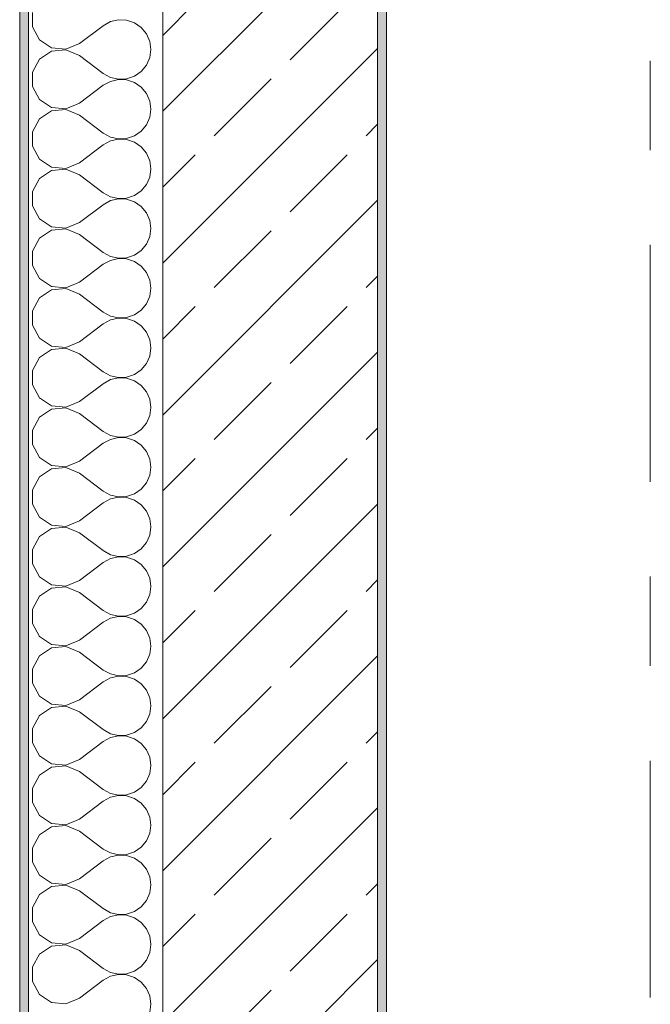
# Model space of a CAD drawing. Header units: metres. Extents: x -3.6 to 84.5, y -11 to 16.8.
# Tile 19 of 256: x -0.2 to 0.5, y 9 to 10.1. Entities that reach past the tile are written whole.
import ezdxf

# ---------------------------------------------------------------- set-up
doc = ezdxf.new("R2010")
doc.units = ezdxf.units.M
doc.header["$MEASUREMENT"] = 0
doc.linetypes.add('Strichlinie doppelt', pattern=[0.546806, 0.264583, -0.105833, 0.070556, -0.105833])
doc.layers.add('451 - Universal.Achsen Raster', color=7, linetype='Continuous')
doc.layers.add('604 - Struktur.Wand Aussen', color=7, linetype='Continuous')

# ---------------------------------------------------------------- blocks, each defined once
blk = doc.blocks.new('*X18')
at = {"layer": '604 - Struktur.Wand Aussen', "color": 7, "linetype": 'Continuous', "lineweight": 5}
for p, q in [((-0.1607, 10.1081), (-0.1607, 10.0919)), ((-0.0647, 10.0999), (-0.0736, 10.0978)), ((-0.0555, 10.0994), (-0.0647, 10.0999)), ((-0.1607, 10.0919), (-0.153, 10.0776)), ((-0.1083, 10.0733), (-0.0817, 10.0933)), ((-0.0736, 10.0978), (-0.0817, 10.0933)), ((-0.0468, 10.0965), (-0.0555, 10.0994)), ((-0.0392, 10.0913), (-0.0468, 10.0965)), ((-0.0333, 10.0842), (-0.0392, 10.0913)), ((-0.0296, 10.0758), (-0.0333, 10.0842)), ((-0.153, 10.0776), (-0.1395, 10.0686)), ((-0.1395, 10.0686), (-0.1233, 10.067)), ((-0.1233, 10.067), (-0.1083, 10.0733)), ((-0.0283, 10.0667), (-0.0296, 10.0758)), ((-0.153, 10.0558), (-0.1607, 10.0415)), ((-0.1395, 10.0648), (-0.153, 10.0558)), ((-0.1233, 10.0663), (-0.1395, 10.0648)), ((-0.1083, 10.06), (-0.1233, 10.0663)), ((-0.1083, 10.06), (-0.0817, 10.04)), ((-0.0333, 10.0491), (-0.0296, 10.0576)), ((-0.0296, 10.0576), (-0.0283, 10.0667)), ((-0.0392, 10.0421), (-0.0333, 10.0491)), ((-0.1607, 10.0415), (-0.1607, 10.0252)), ((-0.0817, 10.04), (-0.0736, 10.0355)), ((-0.0736, 10.0355), (-0.0647, 10.0335)), ((-0.0647, 10.0335), (-0.0555, 10.0339)), ((-0.0555, 10.0339), (-0.0468, 10.0369)), ((-0.0468, 10.0369), (-0.0392, 10.0421)), ((-0.1607, 10.0252), (-0.153, 10.0109)), ((-0.1083, 10.0067), (-0.0817, 10.0267)), ((-0.0736, 10.0311), (-0.0817, 10.0267)), ((-0.0647, 10.0332), (-0.0736, 10.0311)), ((-0.0555, 10.0328), (-0.0647, 10.0332)), ((-0.0468, 10.0298), (-0.0555, 10.0328)), ((-0.0392, 10.0246), (-0.0468, 10.0298)), ((-0.0333, 10.0175), (-0.0392, 10.0246)), ((-0.0296, 10.0091), (-0.0333, 10.0175)), ((-0.153, 10.0109), (-0.1395, 10.0019)), ((-0.1395, 10.0019), (-0.1233, 10.0004)), ((-0.1233, 10.0004), (-0.1083, 10.0067)), ((-0.0283, 10), (-0.0296, 10.0091)), ((-0.1395, 9.9981), (-0.153, 9.9891)), ((-0.1233, 9.9996), (-0.1395, 9.9981)), ((-0.1083, 9.9933), (-0.1233, 9.9996)), ((-0.1083, 9.9933), (-0.0817, 9.9733)), ((-0.0333, 9.9825), (-0.0296, 9.9909)), ((-0.0296, 9.9909), (-0.0283, 10)), ((-0.153, 9.9891), (-0.1607, 9.9748)), ((-0.0392, 9.9754), (-0.0333, 9.9825)), ((-0.1607, 9.9748), (-0.1607, 9.9585)), ((-0.0817, 9.9733), (-0.0736, 9.9689)), ((-0.0736, 9.9689), (-0.0647, 9.9668)), ((-0.0555, 9.9672), (-0.0468, 9.9702)), ((-0.0468, 9.9702), (-0.0392, 9.9754)), ((-0.1607, 9.9585), (-0.153, 9.9442)), ((-0.1083, 9.94), (-0.0817, 9.96)), ((-0.0736, 9.9645), (-0.0817, 9.96)), ((-0.0647, 9.9665), (-0.0736, 9.9645)), ((-0.0647, 9.9668), (-0.0555, 9.9672)), ((-0.0555, 9.9661), (-0.0647, 9.9665)), ((-0.0468, 9.9631), (-0.0555, 9.9661)), ((-0.0392, 9.9579), (-0.0468, 9.9631)), ((-0.0333, 9.9509), (-0.0392, 9.9579)), ((-0.0296, 9.9424), (-0.0333, 9.9509)), ((-0.153, 9.9442), (-0.1395, 9.9352)), ((-0.1395, 9.9352), (-0.1233, 9.9337)), ((-0.1233, 9.9337), (-0.1083, 9.94)), ((-0.0283, 9.9333), (-0.0296, 9.9424)), ((-0.1395, 9.9314), (-0.153, 9.9224)), ((-0.1233, 9.933), (-0.1395, 9.9314)), ((-0.1083, 9.9267), (-0.1233, 9.933)), ((-0.1083, 9.9267), (-0.0817, 9.9067)), ((-0.0333, 9.9158), (-0.0296, 9.9242)), ((-0.0296, 9.9242), (-0.0283, 9.9333)), ((-0.153, 9.9224), (-0.1607, 9.9081)), ((-0.0392, 9.9087), (-0.0333, 9.9158)), ((-0.1607, 9.9081), (-0.1607, 9.8919)), ((-0.0817, 9.9067), (-0.0736, 9.9022)), ((-0.0736, 9.9022), (-0.0647, 9.9001)), ((-0.0555, 9.9006), (-0.0468, 9.9035)), ((-0.0468, 9.9035), (-0.0392, 9.9087)), ((-0.1607, 9.8919), (-0.153, 9.8776)), ((-0.1083, 9.8733), (-0.0817, 9.8933)), ((-0.0736, 9.8978), (-0.0817, 9.8933)), ((-0.0647, 9.8999), (-0.0736, 9.8978)), ((-0.0647, 9.9001), (-0.0555, 9.9006)), ((-0.0555, 9.8994), (-0.0647, 9.8999)), ((-0.0468, 9.8965), (-0.0555, 9.8994)), ((-0.0392, 9.8913), (-0.0468, 9.8965)), ((-0.0333, 9.8842), (-0.0392, 9.8913)), ((-0.0296, 9.8758), (-0.0333, 9.8842)), ((-0.153, 9.8776), (-0.1395, 9.8686)), ((-0.1233, 9.867), (-0.1083, 9.8733)), ((-0.0283, 9.8667), (-0.0296, 9.8758)), ((-0.1395, 9.8648), (-0.153, 9.8558)), ((-0.1395, 9.8686), (-0.1233, 9.867)), ((-0.1233, 9.8663), (-0.1395, 9.8648)), ((-0.1083, 9.86), (-0.1233, 9.8663)), ((-0.1083, 9.86), (-0.0817, 9.84)), ((-0.0296, 9.8576), (-0.0283, 9.8667)), ((-0.153, 9.8558), (-0.1607, 9.8415)), ((-0.0392, 9.8421), (-0.0333, 9.8491)), ((-0.0333, 9.8491), (-0.0296, 9.8576)), ((-0.1607, 9.8415), (-0.1607, 9.8252)), ((-0.0817, 9.84), (-0.0736, 9.8355)), ((-0.0555, 9.8339), (-0.0468, 9.8369)), ((-0.0468, 9.8369), (-0.0392, 9.8421)), ((-0.1607, 9.8252), (-0.153, 9.8109)), ((-0.1083, 9.8067), (-0.0817, 9.8267)), ((-0.0736, 9.8311), (-0.0817, 9.8267)), ((-0.0736, 9.8355), (-0.0647, 9.8335)), ((-0.0647, 9.8332), (-0.0736, 9.8311)), ((-0.0647, 9.8335), (-0.0555, 9.8339)), ((-0.0555, 9.8328), (-0.0647, 9.8332)), ((-0.0468, 9.8298), (-0.0555, 9.8328)), ((-0.0392, 9.8246), (-0.0468, 9.8298)), ((-0.0333, 9.8175), (-0.0392, 9.8246)), ((-0.0296, 9.8091), (-0.0333, 9.8175)), ((-0.153, 9.8109), (-0.1395, 9.8019)), ((-0.1233, 9.8004), (-0.1083, 9.8067)), ((-0.0283, 9.8), (-0.0296, 9.8091)), ((-0.1395, 9.7981), (-0.153, 9.7891)), ((-0.1395, 9.8019), (-0.1233, 9.8004)), ((-0.1233, 9.7996), (-0.1395, 9.7981)), ((-0.1083, 9.7933), (-0.1233, 9.7996)), ((-0.1083, 9.7933), (-0.0817, 9.7733)), ((-0.0296, 9.7909), (-0.0283, 9.8)), ((-0.153, 9.7891), (-0.1607, 9.7748)), ((-0.0392, 9.7754), (-0.0333, 9.7825)), ((-0.0333, 9.7825), (-0.0296, 9.7909)), ((-0.1607, 9.7748), (-0.1607, 9.7585)), ((-0.0817, 9.7733), (-0.0736, 9.7689)), ((-0.0555, 9.7672), (-0.0468, 9.7702)), ((-0.0468, 9.7702), (-0.0392, 9.7754)), ((-0.1083, 9.74), (-0.0817, 9.76)), ((-0.0736, 9.7645), (-0.0817, 9.76)), ((-0.0736, 9.7689), (-0.0647, 9.7668)), ((-0.0647, 9.7665), (-0.0736, 9.7645)), ((-0.0647, 9.7668), (-0.0555, 9.7672)), ((-0.0555, 9.7661), (-0.0647, 9.7665)), ((-0.0468, 9.7631), (-0.0555, 9.7661)), ((-0.0392, 9.7579), (-0.0468, 9.7631)), ((-0.1607, 9.7585), (-0.153, 9.7442)), ((-0.0333, 9.7509), (-0.0392, 9.7579)), ((-0.0296, 9.7424), (-0.0333, 9.7509)), ((-0.153, 9.7442), (-0.1395, 9.7352)), ((-0.1233, 9.7337), (-0.1083, 9.74)), ((-0.0283, 9.7333), (-0.0296, 9.7424)), ((-0.1395, 9.7314), (-0.153, 9.7224)), ((-0.1395, 9.7352), (-0.1233, 9.7337)), ((-0.1233, 9.733), (-0.1395, 9.7314)), ((-0.1083, 9.7267), (-0.1233, 9.733)), ((-0.1083, 9.7267), (-0.0817, 9.7067)), ((-0.0296, 9.7242), (-0.0283, 9.7333)), ((-0.153, 9.7224), (-0.1607, 9.7081)), ((-0.0392, 9.7087), (-0.0333, 9.7158)), ((-0.0333, 9.7158), (-0.0296, 9.7242)), ((-0.1607, 9.7081), (-0.1607, 9.6919)), ((-0.0817, 9.7067), (-0.0736, 9.7022)), ((-0.0468, 9.7035), (-0.0392, 9.7087)), ((-0.1083, 9.6733), (-0.0817, 9.6933)), ((-0.0736, 9.6978), (-0.0817, 9.6933)), ((-0.0736, 9.7022), (-0.0647, 9.7001)), ((-0.0647, 9.6999), (-0.0736, 9.6978)), ((-0.0647, 9.7001), (-0.0555, 9.7006)), ((-0.0555, 9.6994), (-0.0647, 9.6999)), ((-0.0555, 9.7006), (-0.0468, 9.7035)), ((-0.0468, 9.6965), (-0.0555, 9.6994)), ((-0.0392, 9.6913), (-0.0468, 9.6965)), ((-0.1607, 9.6919), (-0.153, 9.6776)), ((-0.0333, 9.6842), (-0.0392, 9.6913)), ((-0.0296, 9.6758), (-0.0333, 9.6842)), ((-0.153, 9.6776), (-0.1395, 9.6686)), ((-0.1233, 9.667), (-0.1083, 9.6733)), ((-0.0283, 9.6667), (-0.0296, 9.6758)), ((-0.1395, 9.6648), (-0.153, 9.6558)), ((-0.1395, 9.6686), (-0.1233, 9.667)), ((-0.1233, 9.6663), (-0.1395, 9.6648)), ((-0.1083, 9.66), (-0.1233, 9.6663)), ((-0.1083, 9.66), (-0.0817, 9.64)), ((-0.0296, 9.6576), (-0.0283, 9.6667)), ((-0.153, 9.6558), (-0.1607, 9.6415)), ((-0.0392, 9.6421), (-0.0333, 9.6491)), ((-0.0333, 9.6491), (-0.0296, 9.6576)), ((-0.1607, 9.6415), (-0.1607, 9.6252)), ((-0.0817, 9.64), (-0.0736, 9.6355)), ((-0.0468, 9.6369), (-0.0392, 9.6421)), ((-0.0736, 9.6311), (-0.0817, 9.6267)), ((-0.0736, 9.6355), (-0.0647, 9.6335)), ((-0.0647, 9.6332), (-0.0736, 9.6311)), ((-0.0647, 9.6335), (-0.0555, 9.6339)), ((-0.0555, 9.6328), (-0.0647, 9.6332)), ((-0.0555, 9.6339), (-0.0468, 9.6369)), ((-0.0468, 9.6298), (-0.0555, 9.6328)), ((-0.0392, 9.6246), (-0.0468, 9.6298)), ((-0.1607, 9.6252), (-0.153, 9.6109)), ((-0.1083, 9.6067), (-0.0817, 9.6267)), ((-0.0333, 9.6175), (-0.0392, 9.6246)), ((-0.0296, 9.6091), (-0.0333, 9.6175)), ((-0.153, 9.6109), (-0.1395, 9.6019)), ((-0.1233, 9.6004), (-0.1083, 9.6067)), ((-0.0283, 9.6), (-0.0296, 9.6091)), ((-0.1395, 9.5981), (-0.153, 9.5891)), ((-0.1395, 9.6019), (-0.1233, 9.6004)), ((-0.1233, 9.5996), (-0.1395, 9.5981)), ((-0.1083, 9.5933), (-0.1233, 9.5996)), ((-0.0296, 9.5909), (-0.0283, 9.6)), ((-0.153, 9.5891), (-0.1607, 9.5748)), ((-0.1083, 9.5933), (-0.0817, 9.5733)), ((-0.0333, 9.5825), (-0.0296, 9.5909)), ((-0.1607, 9.5748), (-0.1607, 9.5585)), ((-0.0817, 9.5733), (-0.0736, 9.5689)), ((-0.0468, 9.5702), (-0.0392, 9.5754)), ((-0.0392, 9.5754), (-0.0333, 9.5825)), ((-0.0736, 9.5645), (-0.0817, 9.56)), ((-0.0736, 9.5689), (-0.0647, 9.5668)), ((-0.0647, 9.5665), (-0.0736, 9.5645)), ((-0.0647, 9.5668), (-0.0555, 9.5672)), ((-0.0555, 9.5661), (-0.0647, 9.5665)), ((-0.0555, 9.5672), (-0.0468, 9.5702)), ((-0.0468, 9.5631), (-0.0555, 9.5661)), ((-0.0392, 9.5579), (-0.0468, 9.5631)), ((-0.1607, 9.5585), (-0.153, 9.5442)), ((-0.1083, 9.54), (-0.0817, 9.56)), ((-0.0333, 9.5509), (-0.0392, 9.5579)), ((-0.0296, 9.5424), (-0.0333, 9.5509)), ((-0.153, 9.5442), (-0.1395, 9.5352)), ((-0.1233, 9.5337), (-0.1083, 9.54)), ((-0.0283, 9.5333), (-0.0296, 9.5424)), ((-0.1395, 9.5314), (-0.153, 9.5224)), ((-0.1395, 9.5352), (-0.1233, 9.5337)), ((-0.1233, 9.533), (-0.1395, 9.5314)), ((-0.1083, 9.5267), (-0.1233, 9.533)), ((-0.0296, 9.5242), (-0.0283, 9.5333)), ((-0.153, 9.5224), (-0.1607, 9.5081)), ((-0.1083, 9.5267), (-0.0817, 9.5067)), ((-0.0333, 9.5158), (-0.0296, 9.5242)), ((-0.1607, 9.5081), (-0.1607, 9.4919)), ((-0.0817, 9.5067), (-0.0736, 9.5022)), ((-0.0468, 9.5035), (-0.0392, 9.5087)), ((-0.0392, 9.5087), (-0.0333, 9.5158)), ((-0.0736, 9.4978), (-0.0817, 9.4933)), ((-0.0736, 9.5022), (-0.0647, 9.5001)), ((-0.0647, 9.4999), (-0.0736, 9.4978)), ((-0.0647, 9.5001), (-0.0555, 9.5006)), ((-0.0555, 9.4994), (-0.0647, 9.4999)), ((-0.0555, 9.5006), (-0.0468, 9.5035)), ((-0.0468, 9.4965), (-0.0555, 9.4994)), ((-0.0392, 9.4913), (-0.0468, 9.4965)), ((-0.1607, 9.4919), (-0.153, 9.4776)), ((-0.1083, 9.4733), (-0.0817, 9.4933)), ((-0.0333, 9.4842), (-0.0392, 9.4913)), ((-0.0296, 9.4758), (-0.0333, 9.4842)), ((-0.153, 9.4776), (-0.1395, 9.4686)), ((-0.1233, 9.467), (-0.1083, 9.4733)), ((-0.0283, 9.4667), (-0.0296, 9.4758)), ((-0.1395, 9.4648), (-0.153, 9.4558)), ((-0.1395, 9.4686), (-0.1233, 9.467)), ((-0.1233, 9.4663), (-0.1395, 9.4648)), ((-0.1083, 9.46), (-0.1233, 9.4663)), ((-0.0296, 9.4576), (-0.0283, 9.4667)), ((-0.153, 9.4558), (-0.1607, 9.4415)), ((-0.1083, 9.46), (-0.0817, 9.44)), ((-0.0333, 9.4491), (-0.0296, 9.4576)), ((-0.1607, 9.4415), (-0.1607, 9.4252)), ((-0.0817, 9.44), (-0.0736, 9.4355)), ((-0.0468, 9.4369), (-0.0392, 9.4421)), ((-0.0392, 9.4421), (-0.0333, 9.4491)), ((-0.0736, 9.4311), (-0.0817, 9.4267)), ((-0.0736, 9.4355), (-0.0647, 9.4335)), ((-0.0647, 9.4332), (-0.0736, 9.4311)), ((-0.0647, 9.4335), (-0.0555, 9.4339)), ((-0.0555, 9.4328), (-0.0647, 9.4332)), ((-0.0555, 9.4339), (-0.0468, 9.4369)), ((-0.0468, 9.4298), (-0.0555, 9.4328)), ((-0.0392, 9.4246), (-0.0468, 9.4298)), ((-0.1607, 9.4252), (-0.153, 9.4109)), ((-0.1083, 9.4067), (-0.0817, 9.4267)), ((-0.0333, 9.4175), (-0.0392, 9.4246)), ((-0.153, 9.4109), (-0.1395, 9.4019)), ((-0.1233, 9.4004), (-0.1083, 9.4067)), ((-0.0296, 9.4091), (-0.0333, 9.4175)), ((-0.0283, 9.4), (-0.0296, 9.4091)), ((-0.1395, 9.3981), (-0.153, 9.3891)), ((-0.1395, 9.4019), (-0.1233, 9.4004)), ((-0.1233, 9.3996), (-0.1395, 9.3981)), ((-0.1083, 9.3933), (-0.1233, 9.3996)), ((-0.0296, 9.3909), (-0.0283, 9.4)), ((-0.153, 9.3891), (-0.1607, 9.3748)), ((-0.1083, 9.3933), (-0.0817, 9.3733)), ((-0.0333, 9.3825), (-0.0296, 9.3909)), ((-0.1607, 9.3748), (-0.1607, 9.3585)), ((-0.0468, 9.3702), (-0.0392, 9.3754)), ((-0.0392, 9.3754), (-0.0333, 9.3825)), ((-0.0817, 9.3733), (-0.0736, 9.3689)), ((-0.0736, 9.3645), (-0.0817, 9.36)), ((-0.0736, 9.3689), (-0.0647, 9.3668)), ((-0.0647, 9.3665), (-0.0736, 9.3645)), ((-0.0647, 9.3668), (-0.0555, 9.3672)), ((-0.0555, 9.3661), (-0.0647, 9.3665)), ((-0.0555, 9.3672), (-0.0468, 9.3702)), ((-0.0468, 9.3631), (-0.0555, 9.3661)), ((-0.0392, 9.3579), (-0.0468, 9.3631)), ((-0.1607, 9.3585), (-0.153, 9.3442)), ((-0.1083, 9.34), (-0.0817, 9.36)), ((-0.0333, 9.3509), (-0.0392, 9.3579)), ((-0.153, 9.3442), (-0.1395, 9.3352)), ((-0.0296, 9.3424), (-0.0333, 9.3509)), ((-0.0283, 9.3333), (-0.0296, 9.3424)), ((-0.1395, 9.3314), (-0.153, 9.3224)), ((-0.1395, 9.3352), (-0.1233, 9.3337)), ((-0.1233, 9.333), (-0.1395, 9.3314)), ((-0.1233, 9.3337), (-0.1083, 9.34)), ((-0.1083, 9.3267), (-0.1233, 9.333)), ((-0.0296, 9.3242), (-0.0283, 9.3333)), ((-0.153, 9.3224), (-0.1607, 9.3081)), ((-0.1083, 9.3267), (-0.0817, 9.3067)), ((-0.0333, 9.3158), (-0.0296, 9.3242)), ((-0.1607, 9.3081), (-0.1607, 9.2919)), ((-0.0468, 9.3035), (-0.0392, 9.3087)), ((-0.0392, 9.3087), (-0.0333, 9.3158)), ((-0.0817, 9.3067), (-0.0736, 9.3022)), ((-0.0736, 9.2978), (-0.0817, 9.2933)), ((-0.0736, 9.3022), (-0.0647, 9.3001)), ((-0.0647, 9.2999), (-0.0736, 9.2978)), ((-0.0647, 9.3001), (-0.0555, 9.3006)), ((-0.0555, 9.2994), (-0.0647, 9.2999)), ((-0.0555, 9.3006), (-0.0468, 9.3035)), ((-0.0468, 9.2965), (-0.0555, 9.2994)), ((-0.1607, 9.2919), (-0.153, 9.2776)), ((-0.1083, 9.2733), (-0.0817, 9.2933)), ((-0.0392, 9.2913), (-0.0468, 9.2965)), ((-0.0333, 9.2842), (-0.0392, 9.2913)), ((-0.153, 9.2776), (-0.1395, 9.2686)), ((-0.0296, 9.2758), (-0.0333, 9.2842)), ((-0.0283, 9.2667), (-0.0296, 9.2758)), ((-0.1395, 9.2648), (-0.153, 9.2558)), ((-0.1395, 9.2686), (-0.1233, 9.267)), ((-0.1233, 9.2663), (-0.1395, 9.2648)), ((-0.1233, 9.267), (-0.1083, 9.2733)), ((-0.1083, 9.26), (-0.1233, 9.2663)), ((-0.0296, 9.2576), (-0.0283, 9.2667)), ((-0.153, 9.2558), (-0.1607, 9.2415)), ((-0.1083, 9.26), (-0.0817, 9.24)), ((-0.0333, 9.2491), (-0.0296, 9.2576)), ((-0.0468, 9.2369), (-0.0392, 9.2421)), ((-0.0392, 9.2421), (-0.0333, 9.2491)), ((-0.1607, 9.2415), (-0.1607, 9.2252)), ((-0.0817, 9.24), (-0.0736, 9.2355)), ((-0.0736, 9.2311), (-0.0817, 9.2267)), ((-0.0736, 9.2355), (-0.0647, 9.2335)), ((-0.0647, 9.2332), (-0.0736, 9.2311)), ((-0.0647, 9.2335), (-0.0555, 9.2339)), ((-0.0555, 9.2328), (-0.0647, 9.2332)), ((-0.0555, 9.2339), (-0.0468, 9.2369)), ((-0.0468, 9.2298), (-0.0555, 9.2328)), ((-0.1607, 9.2252), (-0.153, 9.2109)), ((-0.1083, 9.2067), (-0.0817, 9.2267)), ((-0.0392, 9.2246), (-0.0468, 9.2298)), ((-0.0333, 9.2175), (-0.0392, 9.2246)), ((-0.153, 9.2109), (-0.1395, 9.2019)), ((-0.0296, 9.2091), (-0.0333, 9.2175)), ((-0.0283, 9.2), (-0.0296, 9.2091)), ((-0.1395, 9.1981), (-0.153, 9.1891)), ((-0.1395, 9.2019), (-0.1233, 9.2004)), ((-0.1233, 9.1996), (-0.1395, 9.1981)), ((-0.1233, 9.2004), (-0.1083, 9.2067)), ((-0.1083, 9.1933), (-0.1233, 9.1996)), ((-0.0296, 9.1909), (-0.0283, 9.2)), ((-0.153, 9.1891), (-0.1607, 9.1748)), ((-0.1083, 9.1933), (-0.0817, 9.1733)), ((-0.0333, 9.1825), (-0.0296, 9.1909)), ((-0.0392, 9.1754), (-0.0333, 9.1825)), ((-0.1607, 9.1748), (-0.1607, 9.1585)), ((-0.0817, 9.1733), (-0.0736, 9.1689)), ((-0.0736, 9.1689), (-0.0647, 9.1668)), ((-0.0647, 9.1665), (-0.0736, 9.1645)), ((-0.0647, 9.1668), (-0.0555, 9.1672)), ((-0.0555, 9.1661), (-0.0647, 9.1665)), ((-0.0555, 9.1672), (-0.0468, 9.1702)), ((-0.0468, 9.1631), (-0.0555, 9.1661)), ((-0.0468, 9.1702), (-0.0392, 9.1754)), ((-0.1607, 9.1585), (-0.153, 9.1442)), ((-0.1083, 9.14), (-0.0817, 9.16)), ((-0.0736, 9.1645), (-0.0817, 9.16)), ((-0.0392, 9.1579), (-0.0468, 9.1631)), ((-0.0333, 9.1509), (-0.0392, 9.1579)), ((-0.153, 9.1442), (-0.1395, 9.1352)), ((-0.0296, 9.1424), (-0.0333, 9.1509)), ((-0.1395, 9.1352), (-0.1233, 9.1337)), ((-0.1233, 9.133), (-0.1395, 9.1314)), ((-0.1233, 9.1337), (-0.1083, 9.14)), ((-0.1083, 9.1267), (-0.1233, 9.133)), ((-0.0283, 9.1333), (-0.0296, 9.1424)), ((-0.0296, 9.1242), (-0.0283, 9.1333)), ((-0.153, 9.1224), (-0.1607, 9.1081)), ((-0.1395, 9.1314), (-0.153, 9.1224)), ((-0.1083, 9.1267), (-0.0817, 9.1067)), ((-0.0333, 9.1158), (-0.0296, 9.1242)), ((-0.0392, 9.1087), (-0.0333, 9.1158)), ((-0.1607, 9.1081), (-0.1607, 9.0919)), ((-0.0817, 9.1067), (-0.0736, 9.1022)), ((-0.0736, 9.1022), (-0.0647, 9.1001)), ((-0.0647, 9.0999), (-0.0736, 9.0978)), ((-0.0647, 9.1001), (-0.0555, 9.1006)), ((-0.0555, 9.0994), (-0.0647, 9.0999)), ((-0.0555, 9.1006), (-0.0468, 9.1035)), ((-0.0468, 9.0965), (-0.0555, 9.0994)), ((-0.0468, 9.1035), (-0.0392, 9.1087)), ((-0.1607, 9.0919), (-0.153, 9.0776)), ((-0.1083, 9.0733), (-0.0817, 9.0933)), ((-0.0736, 9.0978), (-0.0817, 9.0933)), ((-0.0392, 9.0913), (-0.0468, 9.0965)), ((-0.0333, 9.0842), (-0.0392, 9.0913)), ((-0.153, 9.0776), (-0.1395, 9.0686)), ((-0.0296, 9.0758), (-0.0333, 9.0842)), ((-0.1395, 9.0686), (-0.1233, 9.067)), ((-0.1233, 9.0663), (-0.1395, 9.0648)), ((-0.1233, 9.067), (-0.1083, 9.0733)), ((-0.1083, 9.06), (-0.1233, 9.0663)), ((-0.0283, 9.0667), (-0.0296, 9.0758)), ((-0.0296, 9.0576), (-0.0283, 9.0667)), ((-0.153, 9.0558), (-0.1607, 9.0415)), ((-0.1395, 9.0648), (-0.153, 9.0558)), ((-0.1083, 9.06), (-0.0817, 9.04)), ((-0.0333, 9.0491), (-0.0296, 9.0576)), ((-0.0392, 9.0421), (-0.0333, 9.0491)), ((-0.1607, 9.0415), (-0.1607, 9.0252)), ((-0.0817, 9.04), (-0.0736, 9.0355)), ((-0.0736, 9.0355), (-0.0647, 9.0335)), ((-0.0647, 9.0332), (-0.0736, 9.0311)), ((-0.0647, 9.0335), (-0.0555, 9.0339)), ((-0.0555, 9.0328), (-0.0647, 9.0332)), ((-0.0555, 9.0339), (-0.0468, 9.0369)), ((-0.0468, 9.0298), (-0.0555, 9.0328)), ((-0.0468, 9.0369), (-0.0392, 9.0421)), ((-0.1607, 9.0252), (-0.153, 9.0109)), ((-0.1083, 9.0067), (-0.0817, 9.0267)), ((-0.0736, 9.0311), (-0.0817, 9.0267)), ((-0.0392, 9.0246), (-0.0468, 9.0298)), ((-0.0333, 9.0175), (-0.0392, 9.0246)), ((-0.153, 9.0109), (-0.1395, 9.0019)), ((-0.0296, 9.0091), (-0.0333, 9.0175)), ((-0.1395, 9.0019), (-0.1233, 9.0004)), ((-0.1233, 9.0004), (-0.1083, 9.0067)), ((-0.0283, 9), (-0.0296, 9.0091)), ((-0.0296, 8.9909), (-0.0283, 9))]:
    blk.add_line(p, q, dxfattribs=at)

msp = doc.modelspace()

# ---------------------------------------------------------------- hatches: boundary and pattern name
at = {"layer": '604 - Struktur.Wand Aussen', "linetype": 'Continuous', "lineweight": 0, "true_color": 0x000000}
h = msp.add_hatch(dxfattribs=at)
h.set_pattern_fill('Verputz_0001', color=18, style=0, pattern_type=2)
h.set_pattern_definition([(0, (0, 0), (0, 0.08660254), [0, -0.05]), (0, (0.025, 0.0433), (0, 0.08660254), [0, -0.05])])
h.paths.add_polyline_path([(-0.165, 13.845), (-0.175, 13.845), (-0.175, 7.895), (-0.165, 7.895)])
h = msp.add_hatch(dxfattribs=at)
h.set_pattern_fill('Beton__Stahlbeton_0001', color=18, style=0, pattern_type=2)
h.set_pattern_definition([(45, (0, 0), (-0.0848528, 0.0848528), []), (45, (-0.04243, 0.04243), (-0.0848528, 0.0848528), [0.09, -0.03])])
h.paths.add_polyline_path([(-0.015, 13.455), (-0.015, 7.895), (0.105, 7.895), (0.175, 7.895), (0.225, 7.895), (0.225, 13.455)])
h = msp.add_hatch(dxfattribs=at)
h.set_pattern_fill('Gips_0001', color=18, style=0, pattern_type=2)
h.set_pattern_definition([(45, (0, 0), (-0.01767767, 0.01767767), [0, -0.025])])
h.paths.add_polyline_path([(0.235, 8.51), (0.235, 12.99), (0.225, 12.99), (0.225, 8.51)])

# ---------------------------------------------------------------- linework, layer by layer
at = {"layer": '451 - Universal.Achsen Raster', "color": 160, "linetype": 'Strichlinie doppelt', "lineweight": 9, "true_color": 0x3232ff}
msp.add_line((0.53, -10.585), (0.53, 16.355), dxfattribs=at)
at = {"layer": '604 - Struktur.Wand Aussen', "color": 7, "linetype": 'Continuous', "lineweight": 5}
msp.add_line((-0.165, 13.705), (-0.165, 7.895), dxfattribs=at)
at = {"layer": '604 - Struktur.Wand Aussen', "color": 7, "linetype": 'Continuous', "lineweight": 13}
for p, q in [((-0.015, 13.455), (-0.015, 7.895)), ((0.225, 8.51), (0.225, 12.99))]:
    msp.add_line(p, q, dxfattribs=at)
at = {"layer": '604 - Struktur.Wand Aussen', "color": 7, "linetype": 'Continuous', "lineweight": 5, "flags": 128}
for points in [[(-0.175, 13.855), (-0.175, 7.895)], [(0.235, 8.51), (0.235, 12.99)]]:
    msp.add_lwpolyline(points, dxfattribs=at)

# ---------------------------------------------------------------- block references
at = {"layer": '604 - Struktur.Wand Aussen', "color": 7, "lineweight": 18}
msp.add_blockref('*X18', (0, 0), dxfattribs=at)

doc.saveas('drawing.dxf')
